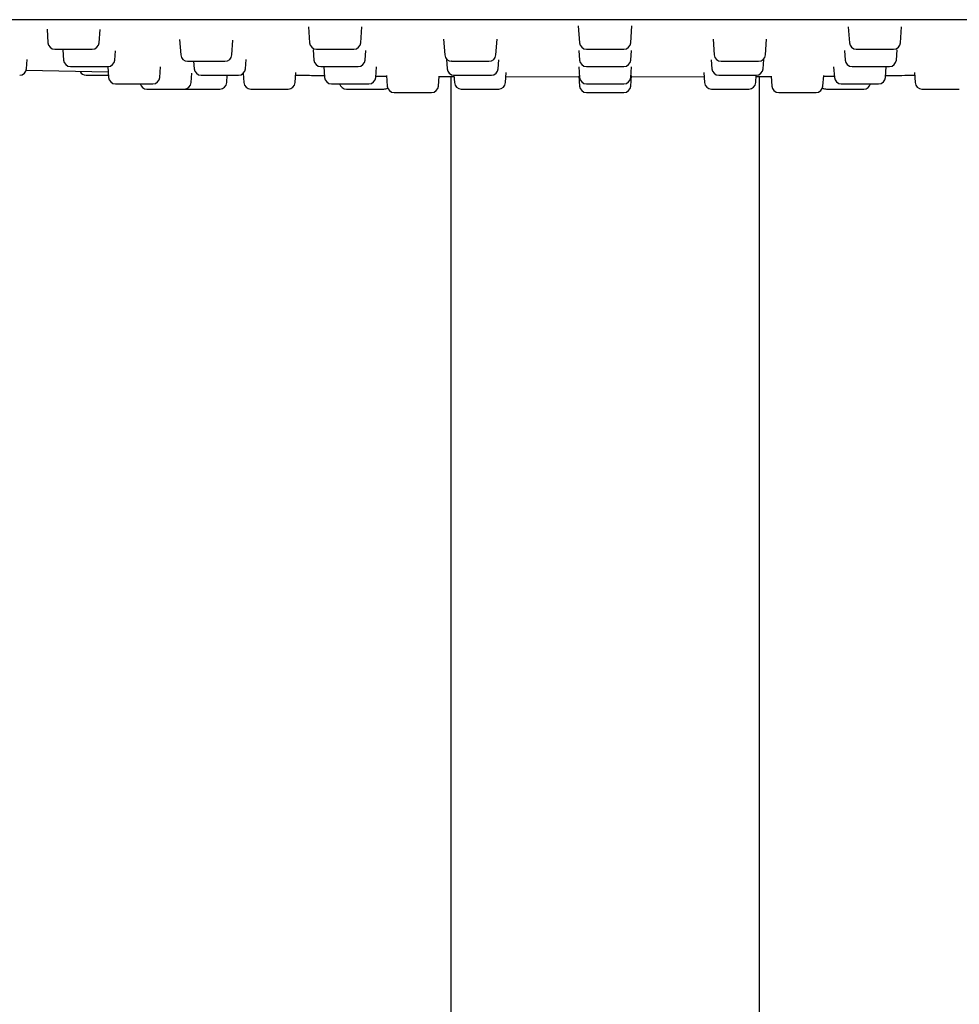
# Model space of a CAD drawing. Header units: millimetres. Extents: x 8 to 1577, y 12 to 2534.
# Tile 102 of 114: x 768 to 823, y 2345 to 2401. Entities that reach past the tile are written whole.
import ezdxf

# ---------------------------------------------------------------- set-up
doc = ezdxf.new("R2010")
doc.units = ezdxf.units.MM

msp = doc.modelspace()

# ---------------------------------------------------------------- linework, layer by layer
at = {"color": 7, "linetype": 'Continuous', "lineweight": 30}
for p, q in [((785, 2400.988), (785.064, 2400.07)), ((788.016, 2400.07), (788.08, 2400.978)), ((800.555, 2401.044), (800.623, 2400.07)), ((803.575, 2400.07), (803.643, 2401.043)), ((816.118, 2400.978), (816.182, 2400.07)), ((819.134, 2400.07), (819.198, 2400.988)), ((769.924, 2400.847), (769.978, 2400.07)), ((772.93, 2400.07), (772.983, 2400.826)), ((777.571, 2400.248), (777.632, 2399.37)), ((780.584, 2399.37), (780.643, 2400.216)), ((792.79, 2400.281), (792.853, 2399.37)), ((795.805, 2399.37), (795.868, 2400.266)), ((808.33, 2400.267), (808.393, 2399.37)), ((811.345, 2399.37), (811.408, 2400.281)), ((770.84, 2399.657), (770.881, 2399.07)), ((773.833, 2399.07), (773.87, 2399.603)), ((785.266, 2399.657), (785.307, 2399.07)), ((788.259, 2399.07), (788.297, 2399.623)), ((800.584, 2399.629), (800.623, 2399.07)), ((801.022, 2399.698), (803.176, 2399.698)), ((803.575, 2399.07), (803.614, 2399.628)), ((815.901, 2399.619), (815.939, 2399.07)), ((818.891, 2399.07), (818.932, 2399.653)), ((768.75, 2398.57), (768.787, 2399.099)), ((778.378, 2398.998), (778.408, 2398.57)), ((781.36, 2398.57), (781.398, 2399.109)), ((792.954, 2399.115), (792.992, 2398.57)), ((795.944, 2398.57), (795.98, 2399.09)), ((808.218, 2399.086), (808.254, 2398.57)), ((811.206, 2398.57), (811.244, 2399.11)), ((773.449, 2398.372), (768.726, 2398.477)), ((773.426, 2398.698), (773.47, 2398.07)), ((776.422, 2398.07), (776.465, 2398.681)), ((778.236, 2397.77), (778.273, 2398.305)), ((780.288, 2397.77), (780.318, 2398.198)), ((781.243, 2398.239), (781.13, 2398.24)), ((781.238, 2398.309), (781.276, 2397.77)), ((784.228, 2397.77), (784.268, 2398.346)), ((785.884, 2398.698), (785.928, 2398.07)), ((788.88, 2398.07), (788.923, 2398.681)), ((789.496, 2398.17), (789.538, 2397.57)), ((792.49, 2397.57), (792.53, 2398.146)), ((793.381, 2398.198), (793.411, 2397.77)), ((796.363, 2397.77), (796.404, 2398.355)), ((800.581, 2398.672), (800.623, 2398.07)), ((800.581, 2398.167), (800.623, 2397.57)), ((801.022, 2398.698), (803.176, 2398.698)), ((803.575, 2398.07), (803.617, 2398.671)), ((803.575, 2397.57), (803.617, 2398.173)), ((807.794, 2398.355), (807.835, 2397.77)), ((810.787, 2397.77), (810.817, 2398.198)), ((811.668, 2398.146), (811.708, 2397.57)), ((814.66, 2397.57), (814.702, 2398.17)), ((815.276, 2398.675), (815.318, 2398.07)), ((818.27, 2398.07), (818.314, 2398.698)), ((819.93, 2398.346), (819.97, 2397.77)), ((773.869, 2397.698), (776.023, 2397.698)), ((793.199, 2398.114), (793.199, 2334.305)), ((800.587, 2398.091), (796.386, 2398.1)), ((801.022, 2397.698), (803.176, 2397.698)), ((807.812, 2398.102), (803.611, 2398.091)), ((810.999, 2334.305), (810.999, 2398.115)), ((801.022, 2397.198), (803.176, 2397.198))]:
    msp.add_line(p, q, dxfattribs=at)
for centre, start, end in [((770.377, 2400.098), 184, 270), ((772.531, 2400.098), 270, 356), ((785.463, 2400.098), 184, 270), ((787.617, 2400.098), 270, 356), ((801.022, 2400.098), 184, 270), ((803.176, 2400.098), 270, 356), ((816.581, 2400.098), 184, 270), ((818.735, 2400.098), 270, 356), ((778.031, 2399.398), 184, 270), ((780.185, 2399.398), 270, 356), ((793.252, 2399.398), 184, 270), ((795.406, 2399.398), 270, 356), ((808.792, 2399.398), 184, 270), ((810.946, 2399.398), 270, 356), ((771.28, 2399.098), 184, 270), ((773.434, 2399.098), 270, 356), ((785.706, 2399.098), 184, 270), ((787.86, 2399.098), 270, 356), ((801.022, 2399.098), 184, 270), ((803.176, 2399.098), 270, 356), ((816.338, 2399.098), 184, 270), ((818.492, 2399.098), 270, 356), ((768.351, 2398.598), 270, 356), ((772.18, 2398.598), 208.5671, 270), ((778.807, 2398.598), 184, 270), ((780.961, 2398.598), 270, 356), ((793.391, 2398.598), 184, 270), ((795.545, 2398.598), 270, 356), ((808.653, 2398.598), 184, 270), ((810.807, 2398.598), 270, 356), ((773.869, 2398.098), 184, 270), ((775.683, 2397.798), 194.648, 270), ((776.023, 2398.098), 270, 356), ((777.837, 2397.798), 270, 356), ((779.889, 2397.798), 270, 356), ((781.675, 2397.798), 184, 270), ((783.829, 2397.798), 270, 356), ((786.327, 2398.098), 184, 270), ((787.182, 2397.798), 194.648, 270), ((788.481, 2398.098), 270, 356), ((789.937, 2397.598), 184, 270), ((792.091, 2397.598), 270, 356), ((793.81, 2397.798), 184, 270), ((795.964, 2397.798), 270, 356), ((801.022, 2398.098), 184, 270), ((801.022, 2397.598), 184, 270), ((803.176, 2398.098), 270, 356), ((803.176, 2397.598), 270, 356), ((808.234, 2397.798), 184, 270), ((810.388, 2397.798), 270, 356), ((812.107, 2397.598), 184, 270), ((814.261, 2397.598), 270, 356), ((815.717, 2398.098), 184, 270), ((817.016, 2397.798), 270, 345.2973), ((817.871, 2398.098), 270, 356), ((820.369, 2397.798), 184, 270), ((789.336, 2397.798), 270, 303.9843), ((814.862, 2397.798), 236.0157, 270)]:
    msp.add_arc(centre, 0.4, start, end, dxfattribs=at)
for points, knots in [([(878.844, 2401.398), (875.635, 2401.398), (869.218, 2401.398), (859.591, 2401.398), (849.964, 2401.398), (840.337, 2401.398), (830.767, 2401.398), (821.255, 2401.398), (811.8, 2401.398), (802.345, 2401.398), (792.825, 2401.398), (783.242, 2401.398), (773.594, 2401.398), (763.945, 2401.398), (754.297, 2401.398), (744.649, 2401.398), (735.001, 2401.398), (728.57, 2401.398), (725.354, 2401.398)], [0, 0, 0, 0, 0.062736, 0.125466, 0.18819, 0.250909, 0.313625, 0.375218, 0.436809, 0.4984, 0.55999, 0.622838, 0.685689, 0.748542, 0.811398, 0.87426, 0.937127, 1, 1, 1, 1]), ([(770.378, 2399.698), (770.378, 2399.698), (770.374, 2399.698), (770.4, 2399.698), (770.471, 2399.698), (770.565, 2399.698), (770.659, 2399.698), (770.76, 2399.698), (770.899, 2399.698), (771.063, 2399.698), (771.215, 2399.698), (771.348, 2399.698), (771.512, 2399.698), (771.704, 2399.698), (771.912, 2399.698), (772.071, 2399.698), (772.183, 2399.698), (772.282, 2399.698), (772.385, 2399.698), (772.462, 2399.698), (772.507, 2399.698), (772.528, 2399.698), (772.529, 2399.698), (772.53, 2399.698)], [0, 0, 0, 0, 0.0088782, 0.073773, 0.1388263, 0.2037212, 0.2360986, 0.2688595, 0.3287609, 0.3888192, 0.4288762, 0.4686822, 0.5088782, 0.573773, 0.6388263, 0.7037212, 0.7360986, 0.7688595, 0.8287609, 0.8888192, 0.9288762, 0.9686822, 1, 1, 1, 1]), ([(785.465, 2399.698), (785.465, 2399.698), (785.464, 2399.698), (785.487, 2399.698), (785.543, 2399.698), (785.652, 2399.698), (785.772, 2399.698), (785.884, 2399.698), (786, 2399.698), (786.155, 2399.698), (786.33, 2399.698), (786.487, 2399.698), (786.623, 2399.698), (786.785, 2399.698), (786.969, 2399.698), (787.162, 2399.698), (787.302, 2399.698), (787.397, 2399.698), (787.476, 2399.698), (787.554, 2399.698), (787.6, 2399.698), (787.618, 2399.698), (787.616, 2399.698), (787.615, 2399.698)], [0, 0, 0, 0, 0.024313, 0.064473, 0.129368, 0.194421, 0.259316, 0.291693, 0.324454, 0.384356, 0.444414, 0.484471, 0.524277, 0.564473, 0.629368, 0.694421, 0.759316, 0.791694, 0.824454, 0.884356, 0.944414, 0.984471, 1, 1, 1, 1]), ([(816.597, 2399.698), (816.607, 2399.698), (816.625, 2399.698), (816.675, 2399.698), (816.751, 2399.698), (816.868, 2399.698), (817.036, 2399.698), (817.196, 2399.698), (817.334, 2399.698), (817.471, 2399.698), (817.643, 2399.698), (817.823, 2399.698), (817.977, 2399.698), (818.104, 2399.698), (818.248, 2399.698), (818.402, 2399.698), (818.546, 2399.698), (818.636, 2399.698), (818.687, 2399.698), (818.721, 2399.698), (818.74, 2399.698), (818.734, 2399.698), (818.734, 2399.698)], [0, 0, 0, 0, 0.042449, 0.084597, 0.127119, 0.19583, 0.26471, 0.333422, 0.367703, 0.402391, 0.465816, 0.529407, 0.57182, 0.613967, 0.656527, 0.725239, 0.794118, 0.86283, 0.897112, 0.9318, 0.995224, 1, 1, 1, 1]), ([(778.033, 2398.998), (778.033, 2398.998), (778.032, 2398.998), (778.065, 2398.998), (778.147, 2398.998), (778.248, 2398.998), (778.346, 2398.998), (778.451, 2398.998), (778.595, 2398.998), (778.763, 2398.998), (778.916, 2398.998), (779.051, 2398.998), (779.214, 2398.998), (779.405, 2398.998), (779.61, 2398.998), (779.764, 2398.998), (779.872, 2398.998), (779.967, 2398.998), (780.063, 2398.998), (780.133, 2398.998), (780.17, 2398.998), (780.185, 2398.998), (780.183, 2398.998), (780.183, 2398.998)], [0, 0, 0, 0, 0.023229, 0.088124, 0.153178, 0.218072, 0.25045, 0.283211, 0.343112, 0.40317, 0.443227, 0.483033, 0.523229, 0.588124, 0.653178, 0.718072, 0.75045, 0.783211, 0.843112, 0.90317, 0.943227, 0.983033, 1, 1, 1, 1]), ([(793.254, 2398.998), (793.253, 2398.998), (793.25, 2398.998), (793.262, 2398.998), (793.296, 2398.998), (793.367, 2398.998), (793.489, 2398.998), (793.619, 2398.998), (793.737, 2398.998), (793.859, 2398.998), (794.019, 2398.998), (794.197, 2398.998), (794.355, 2398.998), (794.49, 2398.998), (794.65, 2398.998), (794.83, 2398.998), (795.014, 2398.998), (795.145, 2398.998), (795.231, 2398.998), (795.303, 2398.998), (795.367, 2398.998), (795.403, 2398.998), (795.404, 2398.998), (795.405, 2398.998)], [0, 0, 0, 0, 0.007812, 0.047618, 0.087778, 0.152673, 0.217726, 0.282621, 0.314999, 0.34776, 0.407661, 0.46772, 0.507777, 0.547583, 0.587779, 0.652674, 0.717727, 0.782622, 0.815, 0.847761, 0.907662, 0.967721, 1, 1, 1, 1]), ([(808.797, 2398.998), (808.803, 2398.998), (808.816, 2398.998), (808.855, 2398.998), (808.921, 2398.998), (809.027, 2398.998), (809.183, 2398.998), (809.337, 2398.998), (809.47, 2398.998), (809.604, 2398.998), (809.774, 2398.998), (809.956, 2398.998), (810.112, 2398.998), (810.242, 2398.998), (810.391, 2398.998), (810.553, 2398.998), (810.709, 2398.998), (810.811, 2398.998), (810.872, 2398.998), (810.916, 2398.998), (810.946, 2398.998), (810.942, 2398.998), (810.941, 2398.998)], [0, 0, 0, 0, 0.041428, 0.08256, 0.124059, 0.191116, 0.258338, 0.325395, 0.358852, 0.392705, 0.454602, 0.516662, 0.558055, 0.599187, 0.640723, 0.70778, 0.775002, 0.84206, 0.875516, 0.909369, 0.971267, 1, 1, 1, 1]), ([(771.285, 2398.698), (771.284, 2398.698), (771.28, 2398.698), (771.323, 2398.698), (771.393, 2398.698), (771.471, 2398.698), (771.558, 2398.698), (771.682, 2398.698), (771.834, 2398.698), (771.978, 2398.698), (772.108, 2398.698), (772.27, 2398.698), (772.463, 2398.698), (772.679, 2398.698), (772.849, 2398.698), (772.973, 2398.698), (773.085, 2398.698), (773.205, 2398.698), (773.303, 2398.698), (773.369, 2398.698), (773.407, 2398.698), (773.432, 2398.698), (773.429, 2398.698), (773.428, 2398.698)], [0, 0, 0, 0, 0.031054, 0.096107, 0.161002, 0.19338, 0.22614, 0.286042, 0.3461, 0.386157, 0.425963, 0.466159, 0.531054, 0.596107, 0.661002, 0.69338, 0.72614, 0.786042, 0.8461, 0.886157, 0.925963, 0.966159, 1, 1, 1, 1]), ([(772.182, 2398.198), (772.181, 2398.198), (772.177, 2398.198), (772.187, 2398.198), (772.209, 2398.198), (772.263, 2398.198), (772.351, 2398.198), (772.448, 2398.198), (772.544, 2398.198), (772.673, 2398.198), (772.843, 2398.198), (773.055, 2398.198), (773.239, 2398.198), (773.374, 2398.198), (773.436, 2398.198), (773.461, 2398.198)], [0, 0, 0, 0, 0.009613, 0.067348, 0.125767, 0.232582, 0.339677, 0.411107, 0.482088, 0.553765, 0.669485, 0.785487, 0.901206, 0.958941, 1, 1, 1, 1]), ([(778.812, 2398.198), (778.812, 2398.198), (778.811, 2398.198), (778.862, 2398.198), (778.938, 2398.198), (779.02, 2398.198), (779.111, 2398.198), (779.239, 2398.198), (779.395, 2398.198), (779.541, 2398.198), (779.672, 2398.198), (779.834, 2398.198), (780.027, 2398.198), (780.242, 2398.198), (780.409, 2398.198), (780.531, 2398.198), (780.639, 2398.198), (780.755, 2398.198), (780.848, 2398.198), (780.908, 2398.198), (780.942, 2398.198), (780.962, 2398.198), (780.958, 2398.198), (780.956, 2398.198)], [0, 0, 0, 0, 0.042054, 0.107108, 0.172003, 0.20438, 0.237141, 0.297042, 0.357101, 0.397158, 0.436964, 0.47716, 0.542054, 0.607108, 0.672003, 0.70438, 0.737141, 0.797042, 0.857101, 0.897158, 0.936964, 0.97716, 1, 1, 1, 1]), ([(784.258, 2398.198), (784.372, 2398.197), (784.63, 2398.194), (785.053, 2398.189), (785.493, 2398.185), (785.786, 2398.181), (785.92, 2398.18)], [0, 0, 0, 0, 0.221505, 0.499654, 0.771946, 1, 1, 1, 1]), ([(784.258, 2398.198), (784.372, 2398.197), (784.63, 2398.194), (785.053, 2398.189), (785.493, 2398.185), (785.786, 2398.181), (785.92, 2398.18)], [0, 0, 0, 0, 0.221506, 0.499655, 0.771946, 1, 1, 1, 1]), ([(785.706, 2398.698), (785.708, 2398.698), (785.714, 2398.698), (785.76, 2398.698), (785.855, 2398.698), (785.965, 2398.698), (786.07, 2398.698), (786.181, 2398.698), (786.331, 2398.698), (786.502, 2398.698), (786.658, 2398.698), (786.793, 2398.698), (786.956, 2398.698), (787.144, 2398.698), (787.344, 2398.698), (787.491, 2398.698), (787.593, 2398.698), (787.681, 2398.698), (787.768, 2398.698), (787.827, 2398.698), (787.856, 2398.698), (787.858, 2398.698), (787.859, 2398.698)], [0, 0, 0, 0, 0.040278, 0.105363, 0.170608, 0.235693, 0.268166, 0.301023, 0.3611, 0.421335, 0.46151, 0.501433, 0.541747, 0.606832, 0.672077, 0.737162, 0.769635, 0.802492, 0.862569, 0.922804, 0.962979, 1, 1, 1, 1]), ([(788.886, 2398.15), (788.914, 2398.15), (789.119, 2398.148), (789.324, 2398.146), (789.496, 2398.144), (789.498, 2398.144)], [0, 0, 0, 0, 0.135502, 0.99205, 1, 1, 1, 1]), ([(793.392, 2398.198), (793.393, 2398.198), (793.394, 2398.198), (793.421, 2398.198), (793.482, 2398.198), (793.596, 2398.198), (793.719, 2398.198), (793.833, 2398.198), (793.951, 2398.198), (794.109, 2398.198), (794.285, 2398.198), (794.442, 2398.198), (794.578, 2398.198), (794.739, 2398.198), (794.922, 2398.198), (795.112, 2398.198), (795.248, 2398.198), (795.341, 2398.198), (795.417, 2398.198), (795.491, 2398.198), (795.532, 2398.198), (795.547, 2398.198), (795.544, 2398.198), (795.544, 2398.198)], [0, 0, 0, 0, 0.032255, 0.072415, 0.13731, 0.202364, 0.267258, 0.299636, 0.332397, 0.392298, 0.452357, 0.492414, 0.53222, 0.572416, 0.637311, 0.702364, 0.767259, 0.799636, 0.832397, 0.892298, 0.952357, 0.992414, 1, 1, 1, 1]), ([(808.665, 2398.198), (808.673, 2398.198), (808.69, 2398.198), (808.736, 2398.198), (808.809, 2398.198), (808.922, 2398.198), (809.086, 2398.198), (809.244, 2398.198), (809.381, 2398.198), (809.516, 2398.198), (809.688, 2398.198), (809.869, 2398.198), (810.023, 2398.198), (810.151, 2398.198), (810.298, 2398.198), (810.454, 2398.198), (810.602, 2398.198), (810.696, 2398.198), (810.751, 2398.198), (810.788, 2398.198), (810.811, 2398.198), (810.805, 2398.198), (810.804, 2398.198)], [0, 0, 0, 0, 0.042096, 0.083893, 0.126061, 0.1942, 0.262507, 0.330647, 0.364643, 0.399042, 0.461939, 0.525, 0.56706, 0.608857, 0.651063, 0.719203, 0.787509, 0.855649, 0.889645, 0.924044, 0.986941, 1, 1, 1, 1]), ([(814.7, 2398.145), (814.794, 2398.146), (814.999, 2398.147), (815.202, 2398.149), (815.312, 2398.15)], [0, 0, 0, 0, 0.4557277, 1, 1, 1, 1]), ([(816.342, 2398.698), (816.341, 2398.698), (816.335, 2398.698), (816.355, 2398.698), (816.37, 2398.698)], [0, 0, 0, 0, 0.219433, 1, 1, 1, 1]), ([(816.37, 2398.698), (816.382, 2398.698), (816.407, 2398.698), (816.464, 2398.698), (816.55, 2398.698), (816.677, 2398.698), (816.854, 2398.698), (817.02, 2398.698), (817.161, 2398.698), (817.3, 2398.698), (817.473, 2398.698), (817.652, 2398.698), (817.803, 2398.698), (817.926, 2398.698), (818.065, 2398.698), (818.211, 2398.698), (818.343, 2398.698), (818.422, 2398.698), (818.464, 2398.698), (818.488, 2398.698), (818.488, 2398.698), (818.488, 2398.698)], [0, 0, 0, 0, 0.043431, 0.086553, 0.130058, 0.200358, 0.27083, 0.341131, 0.376205, 0.411695, 0.476586, 0.541647, 0.58504, 0.628162, 0.671706, 0.742007, 0.812479, 0.882779, 0.917853, 0.953343, 1, 1, 1, 1]), ([(818.278, 2398.179), (818.364, 2398.179), (818.681, 2398.183), (819.226, 2398.189), (819.693, 2398.194), (819.932, 2398.197), (819.94, 2398.197)], [0, 0, 0, 0, 0.152148, 0.557114, 0.983852, 1, 1, 1, 1]), ([(786.329, 2397.698), (786.331, 2397.698), (786.338, 2397.698), (786.403, 2397.698), (786.489, 2397.698), (786.578, 2397.698), (786.674, 2397.698), (786.809, 2397.698), (786.969, 2397.698), (787.119, 2397.698), (787.252, 2397.698), (787.415, 2397.698), (787.607, 2397.698), (787.819, 2397.698), (787.981, 2397.698), (788.098, 2397.698), (788.201, 2397.698), (788.31, 2397.698), (788.394, 2397.698), (788.446, 2397.698), (788.471, 2397.698), (788.485, 2397.698), (788.48, 2397.698), (788.479, 2397.698)], [0, 0, 0, 0, 0.059901, 0.124954, 0.189849, 0.222226, 0.254987, 0.314888, 0.374947, 0.415004, 0.45481, 0.495006, 0.559901, 0.624954, 0.689849, 0.722226, 0.754987, 0.814888, 0.874947, 0.915004, 0.95481, 0.995006, 1, 1, 1, 1]), ([(792.528, 2398.119), (792.616, 2398.118), (792.903, 2398.116), (793.188, 2398.114), (793.381, 2398.113), (793.387, 2398.113)], [0, 0, 0, 0, 0.300828, 0.978336, 1, 1, 1, 1]), ([(792.528, 2398.119), (792.616, 2398.118), (792.903, 2398.116), (793.188, 2398.114), (793.381, 2398.113), (793.387, 2398.113)], [0, 0, 0, 0, 0.300828, 0.978336, 1, 1, 1, 1]), ([(810.811, 2398.113), (810.865, 2398.114), (811.003, 2398.115), (811.263, 2398.117), (811.496, 2398.118), (811.641, 2398.12), (811.67, 2398.12)], [0, 0, 0, 0, 0.226535, 0.577956, 0.917732, 1, 1, 1, 1]), ([(815.718, 2397.698), (815.718, 2397.698), (815.715, 2397.698), (815.732, 2397.698), (815.777, 2397.698), (815.799, 2397.698)], [0, 0, 0, 0, 0.0401, 0.5197406, 1, 1, 1, 1]), ([(815.799, 2397.698), (815.818, 2397.698), (815.855, 2397.698), (815.931, 2397.698), (816.037, 2397.698), (816.184, 2397.698), (816.379, 2397.698), (816.555, 2397.698), (816.701, 2397.698), (816.842, 2397.698), (817.014, 2397.698), (817.187, 2397.698), (817.329, 2397.698), (817.442, 2397.698), (817.567, 2397.698), (817.691, 2397.698), (817.796, 2397.698), (817.849, 2397.698), (817.869, 2397.698), (817.87, 2397.698), (817.87, 2397.698)], [0, 0, 0, 0, 0.045817, 0.091308, 0.137204, 0.211367, 0.285712, 0.359875, 0.396877, 0.434316, 0.502773, 0.571409, 0.617187, 0.662678, 0.708615, 0.782778, 0.857122, 0.931286, 0.968287, 1, 1, 1, 1]), ([(775.686, 2397.398), (775.687, 2397.398), (775.688, 2397.398), (775.719, 2397.398), (775.762, 2397.398), (775.835, 2397.398), (775.947, 2397.398), (776.11, 2397.398), (776.267, 2397.398), (776.403, 2397.398), (776.539, 2397.398), (776.71, 2397.398), (776.891, 2397.398), (777.046, 2397.398), (777.174, 2397.398), (777.321, 2397.398), (777.478, 2397.398), (777.627, 2397.398), (777.723, 2397.398), (777.778, 2397.398), (777.817, 2397.398), (777.84, 2397.398), (777.834, 2397.398), (777.833, 2397.398)], [0, 0, 0, 0, 0.045457, 0.085514, 0.12532, 0.165516, 0.230411, 0.295464, 0.360359, 0.392737, 0.425497, 0.485399, 0.545457, 0.585514, 0.62532, 0.665516, 0.730411, 0.795464, 0.860359, 0.892737, 0.925497, 0.985399, 1, 1, 1, 1]), ([(777.74, 2397.398), (777.74, 2397.398), (777.742, 2397.398), (777.797, 2397.398), (777.877, 2397.398), (777.962, 2397.398), (778.055, 2397.398), (778.185, 2397.398), (778.343, 2397.398), (778.49, 2397.398), (778.622, 2397.398), (778.785, 2397.398), (778.977, 2397.398), (779.191, 2397.398), (779.357, 2397.398), (779.477, 2397.398), (779.583, 2397.398), (779.696, 2397.398), (779.786, 2397.398), (779.844, 2397.398), (779.874, 2397.398), (779.891, 2397.398), (779.887, 2397.398), (779.885, 2397.398)], [0, 0, 0, 0, 0.04855, 0.113604, 0.178498, 0.210876, 0.243637, 0.303538, 0.363596, 0.403653, 0.443459, 0.483655, 0.54855, 0.613604, 0.678498, 0.710876, 0.743637, 0.803538, 0.863596, 0.903653, 0.943459, 0.983655, 1, 1, 1, 1]), ([(781.68, 2397.398), (781.679, 2397.398), (781.678, 2397.398), (781.703, 2397.398), (781.742, 2397.398), (781.814, 2397.398), (781.92, 2397.398), (782.031, 2397.398), (782.137, 2397.398), (782.277, 2397.398), (782.456, 2397.398), (782.674, 2397.398), (782.858, 2397.398), (783.003, 2397.398), (783.138, 2397.398), (783.295, 2397.398), (783.443, 2397.398), (783.556, 2397.398), (783.64, 2397.398), (783.724, 2397.398), (783.794, 2397.398), (783.83, 2397.398), (783.825, 2397.398), (783.824, 2397.398)], [0, 0, 0, 0, 0.042195, 0.074572, 0.107333, 0.167234, 0.227293, 0.26735, 0.307156, 0.347352, 0.412246, 0.4773, 0.542195, 0.574572, 0.607333, 0.667234, 0.727293, 0.76735, 0.807156, 0.847352, 0.912246, 0.9773, 1, 1, 1, 1]), ([(787.182, 2397.398), (787.183, 2397.398), (787.184, 2397.398), (787.205, 2397.398), (787.253, 2397.398), (787.337, 2397.398), (787.43, 2397.398), (787.524, 2397.398), (787.65, 2397.398), (787.818, 2397.398), (788.028, 2397.398), (788.211, 2397.398), (788.358, 2397.398), (788.497, 2397.398), (788.663, 2397.398), (788.824, 2397.398), (788.952, 2397.398), (789.05, 2397.398), (789.153, 2397.398), (789.249, 2397.398), (789.32, 2397.398), (789.331, 2397.398), (789.336, 2397.398)], [0, 0, 0, 0, 0.029213, 0.062081, 0.122178, 0.182433, 0.222621, 0.262557, 0.302884, 0.367991, 0.433257, 0.498365, 0.530848, 0.563716, 0.623813, 0.684068, 0.724256, 0.764192, 0.80452, 0.869627, 0.934893, 1, 1, 1, 1]), ([(789.938, 2397.198), (789.938, 2397.198), (789.937, 2397.198), (789.95, 2397.198), (789.99, 2397.198), (790.066, 2397.198), (790.153, 2397.198), (790.242, 2397.198), (790.364, 2397.198), (790.526, 2397.198), (790.733, 2397.198), (790.915, 2397.198), (791.062, 2397.198), (791.202, 2397.198), (791.37, 2397.198), (791.535, 2397.198), (791.667, 2397.198), (791.769, 2397.198), (791.879, 2397.198), (791.983, 2397.198), (792.06, 2397.198), (792.091, 2397.198), (792.09, 2397.198), (792.09, 2397.198)], [0, 0, 0, 0, 0.013952, 0.046713, 0.106614, 0.166673, 0.20673, 0.246536, 0.286732, 0.351627, 0.41668, 0.481575, 0.513952, 0.546713, 0.606614, 0.666673, 0.70673, 0.746536, 0.786732, 0.851627, 0.91668, 0.981575, 1, 1, 1, 1]), ([(793.811, 2397.398), (793.812, 2397.398), (793.812, 2397.398), (793.849, 2397.398), (793.935, 2397.398), (794.039, 2397.398), (794.139, 2397.398), (794.246, 2397.398), (794.392, 2397.398), (794.56, 2397.398), (794.714, 2397.398), (794.849, 2397.398), (795.013, 2397.398), (795.203, 2397.398), (795.406, 2397.398), (795.558, 2397.398), (795.665, 2397.398), (795.757, 2397.398), (795.851, 2397.398), (795.918, 2397.398), (795.952, 2397.398), (795.965, 2397.398), (795.963, 2397.398), (795.962, 2397.398)], [0, 0, 0, 0, 0.0291, 0.093995, 0.159048, 0.223943, 0.25632, 0.289081, 0.348983, 0.409041, 0.449098, 0.488904, 0.5291, 0.593995, 0.659048, 0.723943, 0.75632, 0.789081, 0.848983, 0.909041, 0.949098, 0.988904, 1, 1, 1, 1]), ([(808.239, 2397.398), (808.238, 2397.398), (808.235, 2397.398), (808.261, 2397.398), (808.278, 2397.398)], [0, 0, 0, 0, 0.33965, 1, 1, 1, 1]), ([(808.278, 2397.398), (808.292, 2397.398), (808.321, 2397.398), (808.384, 2397.398), (808.476, 2397.398), (808.609, 2397.398), (808.792, 2397.398), (808.961, 2397.398), (809.104, 2397.398), (809.243, 2397.398), (809.416, 2397.398), (809.594, 2397.398), (809.743, 2397.398), (809.864, 2397.398), (809.999, 2397.398), (810.138, 2397.398), (810.263, 2397.398), (810.335, 2397.398), (810.37, 2397.398), (810.387, 2397.398), (810.385, 2397.398), (810.384, 2397.398)], [0, 0, 0, 0, 0.0441, 0.087885, 0.13206, 0.203443, 0.275, 0.346383, 0.381998, 0.418034, 0.483924, 0.549987, 0.594049, 0.637834, 0.682049, 0.753432, 0.824989, 0.896372, 0.931986, 0.968022, 1, 1, 1, 1]), ([(812.111, 2397.198), (812.11, 2397.198), (812.104, 2397.198), (812.139, 2397.198), (812.201, 2397.198), (812.274, 2397.198), (812.357, 2397.198), (812.475, 2397.198), (812.589, 2397.198), (812.646, 2397.198)], [0, 0, 0, 0, 0.054682, 0.249878, 0.444599, 0.541749, 0.64005, 0.819909, 1, 1, 1, 1]), ([(812.646, 2397.198), (812.686, 2397.198), (812.765, 2397.198), (812.894, 2397.198), (813.054, 2397.198), (813.247, 2397.198), (813.465, 2397.198), (813.637, 2397.198), (813.764, 2397.198), (813.879, 2397.198), (814.004, 2397.198), (814.109, 2397.198), (814.18, 2397.198), (814.224, 2397.198), (814.256, 2397.198), (814.256, 2397.198), (814.257, 2397.198)], [0, 0, 0, 0, 0.060131, 0.119835, 0.180069, 0.277403, 0.374973, 0.472307, 0.520868, 0.570005, 0.659849, 0.749928, 0.810008, 0.869712, 0.93, 1, 1, 1, 1]), ([(814.862, 2397.398), (814.867, 2397.398), (814.878, 2397.398), (814.937, 2397.398), (815.003, 2397.398), (815.08, 2397.398), (815.193, 2397.398), (815.336, 2397.398), (815.474, 2397.398), (815.6, 2397.398), (815.758, 2397.398), (815.95, 2397.398), (816.17, 2397.398), (816.345, 2397.398), (816.476, 2397.398), (816.594, 2397.398), (816.727, 2397.398), (816.806, 2397.398), (816.845, 2397.398)], [0, 0, 0, 0, 0.0798154, 0.1594363, 0.1991609, 0.2393559, 0.3128502, 0.3865371, 0.435684, 0.4845228, 0.5338402, 0.6134611, 0.6932764, 0.7728974, 0.812622, 0.852817, 0.9263611, 1, 1, 1, 1]), ([(816.845, 2397.398), (816.869, 2397.398), (816.915, 2397.398), (816.964, 2397.398), (817.006, 2397.398), (817.012, 2397.398), (817.016, 2397.398)], [0, 0, 0, 0, 0.220453, 0.439336, 0.660166, 1, 1, 1, 1]), ([(820.374, 2397.398), (820.373, 2397.398), (820.368, 2397.398), (820.397, 2397.398), (820.443, 2397.398), (820.502, 2397.398), (820.594, 2397.398), (820.692, 2397.398), (820.741, 2397.398)], [0, 0, 0, 0, 0.083243, 0.32122, 0.439951, 0.560089, 0.779903, 1, 1, 1, 1]), ([(820.741, 2397.398), (820.776, 2397.398), (820.846, 2397.398), (820.964, 2397.398), (821.115, 2397.398), (821.302, 2397.398), (821.523, 2397.398), (821.705, 2397.398), (821.844, 2397.398), (821.972, 2397.398), (822.118, 2397.398), (822.249, 2397.398), (822.344, 2397.398), (822.413, 2397.398), (822.475, 2397.398), (822.519, 2397.398), (822.518, 2397.398), (822.518, 2397.398)], [0, 0, 0, 0, 0.0551231, 0.1098539, 0.1650714, 0.2542977, 0.3437419, 0.4329684, 0.4774853, 0.5225294, 0.6048901, 0.6874666, 0.7425425, 0.7972733, 0.8525403, 0.9417666, 1, 1, 1, 1])]:
    msp.add_open_spline(points, degree=3, knots=knots, dxfattribs=at)

doc.saveas('drawing.dxf')
